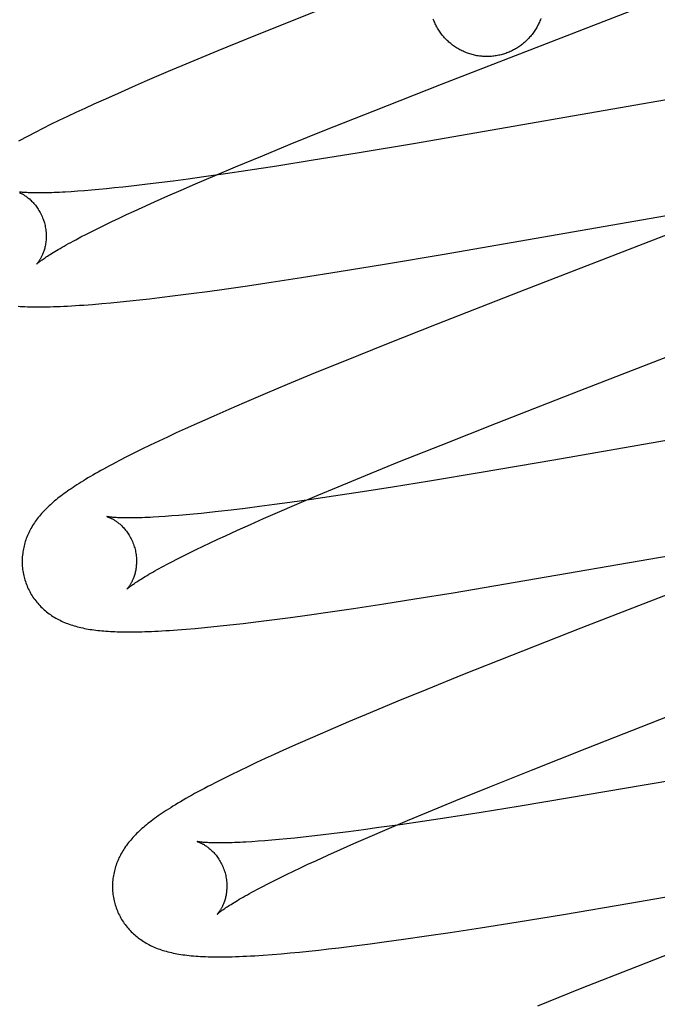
# Model space of a CAD drawing. Header units: inches. Extents: x 0 to 268, y 0 to 174.
# Tile 56 of 85: x 83.966 to 84.077, y 90.507 to 90.679. Entities that reach past the tile are written whole.
import ezdxf

# ---------------------------------------------------------------- set-up
doc = ezdxf.new("R2010")
doc.units = ezdxf.units.IN
doc.header["$LTSCALE"] = 14.749625
doc.header["$MEASUREMENT"] = 0
doc.linetypes.add('HIDDEN', pattern=[0.2, 0.1, -0.1])
doc.layers.add('DEFAULT_2', color=8, linetype='HIDDEN')

msp = doc.modelspace()

# ---------------------------------------------------------------- linework, layer by layer
at = {"layer": 'DEFAULT_2', "color": 8, "linetype": 'HIDDEN'}
for p, q in [((84.02024, 90.6816), (84.01165, 90.67818)), ((84.03952, 90.6678), (84.07514, 90.6816)), ((84.01165, 90.67818), (84.00541, 90.67567)), ((84.00541, 90.67567), (84.00037, 90.6736)), ((84.00037, 90.6736), (83.99549, 90.67158)), ((83.99549, 90.67158), (83.99171, 90.66999)), ((83.99171, 90.66999), (83.98806, 90.66843)), ((83.98806, 90.66843), (83.98541, 90.66728)), ((84.02753, 90.66308), (84.03952, 90.6678)), ((84.09843, 90.66845), (84.03497, 90.65745)), ((83.98284, 90.66614), (83.98034, 90.66503)), ((83.98541, 90.66728), (83.98284, 90.66614)), ((83.97872, 90.66429), (83.97714, 90.66356)), ((83.98034, 90.66503), (83.97872, 90.66429)), ((83.9756, 90.66285), (83.97409, 90.66214)), ((83.97714, 90.66356), (83.9756, 90.66285)), ((84.01912, 90.65974), (84.02753, 90.66308)), ((83.97262, 90.66143), (83.97117, 90.66073)), ((83.97409, 90.66214), (83.97262, 90.66143)), ((83.96847, 90.65937), (83.96725, 90.65874)), ((83.96978, 90.66004), (83.96847, 90.65937)), ((83.97117, 90.66073), (83.96978, 90.66004)), ((84.01305, 90.65729), (84.01912, 90.65974)), ((84.03497, 90.65745), (84.02475, 90.65574)), ((84.00819, 90.6553), (84.01305, 90.65729)), ((84.02475, 90.65574), (84.01707, 90.6545)), ((84.00351, 90.65336), (84.00819, 90.6553)), ((84.01707, 90.6545), (84.01074, 90.6535)), ((83.99993, 90.65185), (84.00351, 90.65336)), ((84.00566, 90.65272), (84.00175, 90.65215)), ((84.01074, 90.6535), (84.00566, 90.65272)), ((83.99007, 90.65056), (83.98762, 90.65026)), ((83.99261, 90.65088), (83.99007, 90.65056)), ((83.99524, 90.65123), (83.99261, 90.65088)), ((83.99797, 90.65161), (83.99524, 90.65123)), ((83.99649, 90.65038), (83.99993, 90.65185)), ((84.00175, 90.65215), (83.99797, 90.65161)), ((83.9759, 90.64909), (83.97478, 90.64901)), ((83.97708, 90.64918), (83.9759, 90.64909)), ((83.97832, 90.64928), (83.97708, 90.64918)), ((83.9796, 90.6494), (83.97832, 90.64928)), ((83.98095, 90.64953), (83.9796, 90.6494)), ((83.98234, 90.64967), (83.98095, 90.64953)), ((83.98379, 90.64982), (83.98234, 90.64967)), ((83.98529, 90.64999), (83.98379, 90.64982)), ((83.98762, 90.65026), (83.98529, 90.64999)), ((83.99163, 90.64827), (83.99401, 90.64931)), ((83.99401, 90.64931), (83.99649, 90.65038)), ((83.98717, 90.64627), (83.98935, 90.64725)), ((83.98935, 90.64725), (83.99163, 90.64827)), ((84.03997, 90.63812), (84.09238, 90.64723)), ((83.98443, 90.645), (83.98578, 90.64563)), ((83.98578, 90.64563), (83.98717, 90.64627)), ((83.9807, 90.64323), (83.98189, 90.6438)), ((83.98189, 90.6438), (83.98313, 90.6444)), ((83.98313, 90.6444), (83.98443, 90.645)), ((84.08526, 90.64395), (84.05304, 90.63148)), ((83.97744, 90.6416), (83.97847, 90.64213)), ((83.97847, 90.64213), (83.97956, 90.64267)), ((83.97956, 90.64267), (83.9807, 90.64323)), ((83.97556, 90.64062), (83.97647, 90.6411)), ((83.97647, 90.6411), (83.97744, 90.6416)), ((84.02953, 90.63636), (84.03997, 90.63812)), ((84.01503, 90.63402), (84.02162, 90.63507)), ((84.02162, 90.63507), (84.02953, 90.63636)), ((84.0097, 90.6332), (84.01503, 90.63402)), ((83.99571, 90.63121), (83.99858, 90.6316)), ((83.99858, 90.6316), (84.00153, 90.63201)), ((84.00153, 90.63201), (84.00556, 90.63259)), ((84.00556, 90.63259), (84.0097, 90.6332)), ((83.98335, 90.62976), (83.98501, 90.62993)), ((83.98501, 90.62993), (83.9867, 90.63011)), ((83.9867, 90.63011), (83.98843, 90.63031)), ((83.98843, 90.63031), (83.99019, 90.63052)), ((83.99019, 90.63052), (83.99292, 90.63085)), ((83.99292, 90.63085), (83.99571, 90.63121)), ((84.05304, 90.63148), (84.03856, 90.62581)), ((83.97851, 90.62933), (83.98009, 90.62946)), ((83.98009, 90.62946), (83.98171, 90.6296)), ((83.98171, 90.6296), (83.98335, 90.62976)), ((84.03856, 90.62581), (84.02988, 90.62237)), ((84.06355, 90.61421), (84.08924, 90.62415)), ((84.02988, 90.62237), (84.02253, 90.61941)), ((84.02253, 90.61941), (84.01744, 90.61734)), ((84.01744, 90.61734), (84.01251, 90.6153)), ((84.01251, 90.6153), (84.00869, 90.6137)), ((84.00869, 90.6137), (84.005, 90.61213)), ((84.04912, 90.60858), (84.06355, 90.61421)), ((84.00231, 90.61097), (83.9997, 90.60982)), ((84.005, 90.61213), (84.00231, 90.61097)), ((83.9997, 90.60982), (83.99717, 90.6087)), ((84.10912, 90.61079), (84.05916, 90.6021)), ((83.99471, 90.60759), (83.99313, 90.60686)), ((83.99717, 90.6087), (83.99471, 90.60759)), ((84.03943, 90.60475), (84.04912, 90.60858)), ((83.99158, 90.60615), (83.99006, 90.60543)), ((83.99313, 90.60686), (83.99158, 90.60615)), ((83.98857, 90.60472), (83.98712, 90.60401)), ((83.99006, 90.60543), (83.98857, 90.60472)), ((84.03218, 90.60185), (84.03943, 90.60475)), ((83.98441, 90.60266), (83.98318, 90.60202)), ((83.98573, 90.60332), (83.98441, 90.60266)), ((83.98712, 90.60401), (83.98573, 90.60332)), ((84.0262, 90.59942), (84.03218, 90.60185)), ((84.05916, 90.6021), (84.04641, 90.59993)), ((84.02142, 90.59745), (84.0262, 90.59942)), ((84.04641, 90.59993), (84.03743, 90.59844)), ((84.01775, 90.59592), (84.02142, 90.59745)), ((84.03093, 90.5974), (84.02569, 90.59658)), ((84.03743, 90.59844), (84.03093, 90.5974)), ((84.01422, 90.59442), (84.01775, 90.59592)), ((84.02064, 90.59581), (84.01675, 90.59524)), ((84.02569, 90.59658), (84.02064, 90.59581)), ((84.00768, 90.594), (84.00516, 90.59368)), ((84.01029, 90.59434), (84.00768, 90.594)), ((84.013, 90.59471), (84.01029, 90.59434)), ((84.01084, 90.59297), (84.01422, 90.59442)), ((84.01675, 90.59524), (84.013, 90.59471)), ((83.99121, 90.59226), (83.99011, 90.59219)), ((83.99236, 90.59235), (83.99121, 90.59226)), ((83.99357, 90.59245), (83.99236, 90.59235)), ((83.99484, 90.59256), (83.99357, 90.59245)), ((83.99616, 90.59268), (83.99484, 90.59256)), ((83.99753, 90.59281), (83.99616, 90.59268)), ((83.99896, 90.59296), (83.99753, 90.59281)), ((84.00044, 90.59312), (83.99896, 90.59296)), ((84.00275, 90.59339), (84.00044, 90.59312)), ((84.00516, 90.59368), (84.00275, 90.59339)), ((84.00841, 90.59191), (84.01084, 90.59297)), ((84.00385, 90.58988), (84.00608, 90.59088)), ((84.00608, 90.59088), (84.00841, 90.59191)), ((84.0507, 90.58047), (84.11314, 90.59129)), ((84.00037, 90.58828), (84.00173, 90.58891)), ((84.00173, 90.58891), (84.00385, 90.58988)), ((83.99661, 90.5865), (83.99781, 90.58708)), ((83.99781, 90.58708), (83.99907, 90.58767)), ((83.99907, 90.58767), (84.00037, 90.58828)), ((84.10157, 90.58737), (84.06387, 90.57275)), ((83.99334, 90.58486), (83.99437, 90.58539)), ((83.99437, 90.58539), (83.99547, 90.58593)), ((83.99547, 90.58593), (83.99661, 90.5865)), ((83.99143, 90.58387), (83.99236, 90.58436)), ((83.99236, 90.58436), (83.99334, 90.58486)), ((84.04153, 90.57894), (84.0507, 90.58047)), ((84.03483, 90.57786), (84.04153, 90.57894)), ((84.02412, 90.57621), (84.0294, 90.57701)), ((84.0294, 90.57701), (84.03483, 90.57786)), ((84.01312, 90.57464), (84.01603, 90.57504)), ((84.01603, 90.57504), (84.02001, 90.5756)), ((84.02001, 90.5756), (84.02412, 90.57621)), ((83.99972, 90.57303), (84.00139, 90.5732)), ((84.00139, 90.5732), (84.0031, 90.57339)), ((84.0031, 90.57339), (84.00484, 90.57359)), ((84.00484, 90.57359), (84.00752, 90.57391)), ((84.00752, 90.57391), (84.01028, 90.57426)), ((84.01028, 90.57426), (84.01312, 90.57464)), ((83.99337, 90.57246), (83.99487, 90.57258)), ((83.99487, 90.57258), (83.99644, 90.57271)), ((83.99644, 90.57271), (83.99806, 90.57286)), ((83.99806, 90.57286), (83.99972, 90.57303)), ((84.06387, 90.57275), (84.05172, 90.56798)), ((84.05172, 90.56798), (84.04315, 90.56457)), ((84.04315, 90.56457), (84.03692, 90.56205)), ((84.03692, 90.56205), (84.03188, 90.55999)), ((84.03188, 90.55999), (84.02701, 90.55797)), ((84.02701, 90.55797), (84.02324, 90.55638)), ((84.02324, 90.55638), (84.0196, 90.55482)), ((84.06489, 90.55178), (84.07932, 90.55741)), ((84.0196, 90.55482), (84.01695, 90.55367)), ((84.01438, 90.55254), (84.01189, 90.55143)), ((84.01695, 90.55367), (84.01438, 90.55254)), ((84.12449, 90.55393), (84.07458, 90.54524)), ((84.01189, 90.55143), (84.01027, 90.5507)), ((84.05521, 90.54795), (84.06489, 90.55178)), ((84.00715, 90.54925), (84.00565, 90.54854)), ((84.00869, 90.54997), (84.00715, 90.54925)), ((84.01027, 90.5507), (84.00869, 90.54997)), ((84.00418, 90.54784), (84.00275, 90.54714)), ((84.00565, 90.54854), (84.00418, 90.54784)), ((84.04795, 90.54505), (84.05521, 90.54795)), ((84.00133, 90.54644), (83.99996, 90.54574)), ((84.00275, 90.54714), (84.00133, 90.54644)), ((84.04198, 90.54262), (84.04795, 90.54505)), ((84.07458, 90.54524), (84.06186, 90.54308)), ((84.0372, 90.54065), (84.04198, 90.54262)), ((84.06186, 90.54308), (84.05291, 90.5416)), ((84.03353, 90.53912), (84.0372, 90.54065)), ((84.04642, 90.54056), (84.0412, 90.53974)), ((84.05291, 90.5416), (84.04642, 90.54056)), ((84.03, 90.53763), (84.03353, 90.53912)), ((84.03617, 90.53898), (84.03229, 90.53841)), ((84.0412, 90.53974), (84.03617, 90.53898)), ((84.02326, 90.53718), (84.02076, 90.53686)), ((84.02587, 90.53752), (84.02326, 90.53718)), ((84.02856, 90.53789), (84.02587, 90.53752)), ((84.02662, 90.53618), (84.03, 90.53763)), ((84.03229, 90.53841), (84.02856, 90.53789)), ((84.00745, 90.53551), (84.00633, 90.53543)), ((84.00862, 90.53559), (84.00745, 90.53551)), ((84.00985, 90.5357), (84.00862, 90.53559)), ((84.01114, 90.53581), (84.00985, 90.5357)), ((84.01248, 90.53594), (84.01114, 90.53581)), ((84.01387, 90.53608), (84.01248, 90.53594)), ((84.01532, 90.53623), (84.01387, 90.53608)), ((84.01681, 90.5364), (84.01532, 90.53623)), ((84.01836, 90.53657), (84.01681, 90.5364)), ((84.02076, 90.53686), (84.01836, 90.53657)), ((84.0242, 90.53512), (84.02662, 90.53618)), ((84.01964, 90.53309), (84.02187, 90.53409)), ((84.02187, 90.53409), (84.0242, 90.53512)), ((84.01616, 90.53149), (84.01752, 90.53212)), ((84.01752, 90.53212), (84.01964, 90.53309)), ((84.07245, 90.52469), (84.12154, 90.53323)), ((84.0124, 90.5297), (84.0136, 90.53028)), ((84.0136, 90.53028), (84.01486, 90.53088)), ((84.01486, 90.53088), (84.01616, 90.53149)), ((84.00913, 90.52807), (84.01016, 90.5286)), ((84.01016, 90.5286), (84.01126, 90.52914)), ((84.01126, 90.52914), (84.0124, 90.5297)), ((84.00723, 90.52708), (84.00815, 90.52757)), ((84.00815, 90.52757), (84.00913, 90.52807)), ((84.06083, 90.52273), (84.07245, 90.52469)), ((84.05292, 90.52144), (84.06083, 90.52273)), ((84.04101, 90.51958), (84.04633, 90.5204)), ((84.04633, 90.5204), (84.05292, 90.52144)), ((84.09152, 90.52057), (84.07358, 90.51358)), ((84.0299, 90.51798), (84.03284, 90.51839)), ((84.03284, 90.51839), (84.03687, 90.51897)), ((84.03687, 90.51897), (84.04101, 90.51958)), ((84.01467, 90.51615), (84.01633, 90.51632)), ((84.01633, 90.51632), (84.01803, 90.5165)), ((84.01803, 90.5165), (84.01976, 90.5167)), ((84.01976, 90.5167), (84.02153, 90.51691)), ((84.02153, 90.51691), (84.02424, 90.51724)), ((84.02424, 90.51724), (84.02703, 90.5176)), ((84.02703, 90.5176), (84.0299, 90.51798)), ((84.0099, 90.51573), (84.01147, 90.51586)), ((84.01147, 90.51586), (84.01305, 90.516)), ((84.01305, 90.516), (84.01467, 90.51615)), ((84.07358, 90.51358), (84.06374, 90.5097)), ((84.06374, 90.5097), (84.05631, 90.50672))]:
    msp.add_line(p, q, dxfattribs=at)
for points in [[(84.05012, 90.673), (84.04991, 90.67294), (84.0497, 90.67289), (84.0495, 90.67285), (84.04929, 90.6728), (84.04908, 90.67277), (84.04887, 90.67273), (84.04866, 90.67271), (84.04845, 90.67268), (84.04824, 90.67266), (84.04803, 90.67265), (84.04781, 90.67264), (84.0476, 90.67263), (84.04739, 90.67263), (84.04718, 90.67264), (84.04697, 90.67264), (84.04675, 90.67266), (84.04654, 90.67267), (84.04633, 90.67269), (84.04612, 90.67272), (84.04591, 90.67275), (84.0457, 90.67278), (84.04549, 90.67282), (84.04528, 90.67287), (84.04508, 90.67291), (84.04487, 90.67297), (84.04467, 90.67302), (84.04446, 90.67308), (84.04426, 90.67315), (84.04406, 90.67322), (84.04386, 90.67329), (84.04366, 90.67337), (84.04347, 90.67345), (84.04327, 90.67354), (84.04308, 90.67363), (84.04289, 90.67372), (84.0427, 90.67382), (84.04252, 90.67392), (84.04233, 90.67403), (84.04215, 90.67414), (84.04197, 90.67426), (84.0418, 90.67437), (84.04162, 90.67449), (84.04145, 90.67462), (84.04128, 90.67475), (84.04112, 90.67488), (84.04095, 90.67502), (84.04079, 90.67516), (84.04064, 90.6753), (84.04048, 90.67544), (84.04033, 90.67559), (84.04018, 90.67575), (84.04004, 90.6759), (84.0399, 90.67606), (84.03976, 90.67622), (84.03963, 90.67639), (84.0395, 90.67655), (84.03937, 90.67672), (84.03925, 90.6769), (84.03913, 90.67707), (84.03901, 90.67725), (84.0389, 90.67743), (84.03879, 90.67761), (84.03868, 90.6778), (84.03858, 90.67798), (84.03849, 90.67817), (84.03839, 90.67836), (84.03831, 90.67856), (84.03822, 90.67875), (84.03814, 90.67895), (84.03806, 90.67914)], [(84.05685, 90.67926), (84.05678, 90.67906), (84.0567, 90.67886), (84.05662, 90.67866), (84.05653, 90.67847), (84.05644, 90.67828), (84.05634, 90.67809), (84.05625, 90.6779), (84.05614, 90.67771), (84.05604, 90.67753), (84.05593, 90.67735), (84.05581, 90.67717), (84.0557, 90.67699), (84.05557, 90.67682), (84.05545, 90.67665), (84.05532, 90.67648), (84.05519, 90.67631), (84.05505, 90.67615), (84.05491, 90.67599), (84.05477, 90.67583), (84.05462, 90.67568), (84.05447, 90.67553), (84.05432, 90.67538), (84.05417, 90.67523), (84.05401, 90.67509), (84.05385, 90.67496), (84.05368, 90.67482), (84.05351, 90.67469), (84.05334, 90.67456), (84.05317, 90.67444), (84.053, 90.67432), (84.05282, 90.6742), (84.05264, 90.67409), (84.05246, 90.67398), (84.05227, 90.67388), (84.05209, 90.67378), (84.0519, 90.67368), (84.05171, 90.67359), (84.05151, 90.6735), (84.05132, 90.67342), (84.05112, 90.67334), (84.05092, 90.67326), (84.05072, 90.67319), (84.05052, 90.67312), (84.05032, 90.67306), (84.05012, 90.673)], [(83.96725, 90.65874), (83.96667, 90.65844), (83.96611, 90.65814), (83.96557, 90.65785)], [(83.97478, 90.64901), (83.97373, 90.64895), (83.97322, 90.64892), (83.97273, 90.6489), (83.97225, 90.64888), (83.97179, 90.64886), (83.97135, 90.64884), (83.97092, 90.64883), (83.9705, 90.64882), (83.97011, 90.64881), (83.96973, 90.6488), (83.96936, 90.6488), (83.96901, 90.6488), (83.96868, 90.6488), (83.96837, 90.6488), (83.96807, 90.64881), (83.96778, 90.64882), (83.96751, 90.64883), (83.96726, 90.64884), (83.96703, 90.64885), (83.96681, 90.64886), (83.96661, 90.64887), (83.96642, 90.64889), (83.96625, 90.6489), (83.96609, 90.64891), (83.96594, 90.64893), (83.96581, 90.64894), (83.9657, 90.64896)], [(83.96574, 90.64884), (83.96583, 90.6488), (83.96591, 90.64876), (83.966, 90.64872), (83.96609, 90.64867), (83.96619, 90.64862), (83.96629, 90.64856), (83.9664, 90.6485), (83.9665, 90.64844), (83.96661, 90.64837), (83.96673, 90.64829), (83.96684, 90.64821), (83.96696, 90.64813), (83.96708, 90.64804), (83.9672, 90.64794), (83.96733, 90.64784), (83.96745, 90.64774), (83.96758, 90.64762), (83.96771, 90.64751), (83.96784, 90.64738), (83.96797, 90.64725), (83.9681, 90.64711), (83.96824, 90.64696), (83.96837, 90.64681), (83.9685, 90.64665), (83.96863, 90.64649), (83.96876, 90.64631), (83.96888, 90.64613), (83.96901, 90.64595), (83.96913, 90.64575), (83.96925, 90.64555), (83.96936, 90.64535), (83.96947, 90.64514), (83.96957, 90.64492), (83.96967, 90.6447), (83.96977, 90.64447), (83.96986, 90.64424), (83.96994, 90.64401), (83.97001, 90.64377), (83.97007, 90.64357)], [(83.97007, 90.64357), (83.97013, 90.64336), (83.97019, 90.64311), (83.97024, 90.64287), (83.97028, 90.64263), (83.97032, 90.64239), (83.97034, 90.64215), (83.97037, 90.64191), (83.97038, 90.64167), (83.97039, 90.64143), (83.97039, 90.6412), (83.97039, 90.64097), (83.97038, 90.64075), (83.97036, 90.64053), (83.97034, 90.64032), (83.97032, 90.64011), (83.97029, 90.6399), (83.97025, 90.6397), (83.97021, 90.63951), (83.97017, 90.63933), (83.97013, 90.63915), (83.97008, 90.63897), (83.97003, 90.6388), (83.96998, 90.63864), (83.96993, 90.63848), (83.96987, 90.63833), (83.96982, 90.63819), (83.96976, 90.63805), (83.9697, 90.63792), (83.96964, 90.63779), (83.96959, 90.63767), (83.96953, 90.63755), (83.96947, 90.63744), (83.96941, 90.63734), (83.96935, 90.63723), (83.9693, 90.63714), (83.96924, 90.63705), (83.96919, 90.63697), (83.96914, 90.63689), (83.96909, 90.63681), (83.96904, 90.63675), (83.96899, 90.63668), (83.96895, 90.63663), (83.96891, 90.63657), (83.96887, 90.63653), (83.96884, 90.63649), (83.96881, 90.63645), (83.96878, 90.63642), (83.96876, 90.6364), (83.96875, 90.63639), (83.96874, 90.63637), (83.96873, 90.63637)], [(83.96873, 90.63637), (83.96874, 90.63638), (83.96876, 90.63639), (83.96878, 90.63642), (83.96881, 90.63644), (83.96885, 90.63648), (83.9689, 90.63652), (83.96896, 90.63657), (83.96903, 90.63663), (83.96911, 90.6367), (83.96921, 90.63677), (83.96931, 90.63685), (83.96943, 90.63693), (83.96955, 90.63703), (83.9697, 90.63713), (83.96985, 90.63724), (83.97002, 90.63736), (83.9702, 90.63748), (83.9704, 90.63761), (83.97061, 90.63775), (83.97083, 90.6379), (83.97107, 90.63805), (83.97133, 90.63821), (83.9716, 90.63838), (83.97188, 90.63855), (83.97218, 90.63873), (83.9725, 90.63891), (83.97283, 90.63911), (83.97317, 90.63931), (83.97353, 90.63951), (83.97391, 90.63972), (83.9743, 90.63994), (83.9747, 90.64016), (83.97512, 90.64039), (83.97556, 90.64062)], [(83.96547, 90.62899), (83.96586, 90.62897), (83.96627, 90.62895), (83.96668, 90.62893), (83.96711, 90.62892), (83.96755, 90.62891), (83.96801, 90.6289), (83.96848, 90.62889), (83.96896, 90.62889), (83.96946, 90.62889), (83.96998, 90.6289), (83.97052, 90.6289), (83.97107, 90.62892), (83.97165, 90.62893), (83.97224, 90.62895), (83.97285, 90.62898), (83.97348, 90.629), (83.97414, 90.62904), (83.97482, 90.62907), (83.97551, 90.62911), (83.97623, 90.62916), (83.97697, 90.62921), (83.97851, 90.62933)], [(83.98318, 90.60202), (83.98259, 90.60172), (83.98202, 90.60142), (83.98148, 90.60112), (83.98095, 90.60084), (83.98043, 90.60055), (83.97994, 90.60028), (83.97946, 90.60001), (83.979, 90.59975), (83.97855, 90.59949), (83.97811, 90.59924), (83.97769, 90.59899), (83.97728, 90.59874), (83.97689, 90.5985), (83.97651, 90.59826), (83.97613, 90.59803), (83.97577, 90.5978), (83.97542, 90.59757), (83.97508, 90.59735), (83.97475, 90.59712), (83.97443, 90.5969), (83.97411, 90.59668), (83.97381, 90.59647), (83.97351, 90.59625), (83.97322, 90.59604), (83.97293, 90.59582), (83.97266, 90.59561), (83.97239, 90.5954), (83.97212, 90.59518), (83.97186, 90.59497), (83.97161, 90.59475)], [(83.97161, 90.59475), (83.97136, 90.59454), (83.97112, 90.59432), (83.97089, 90.59411), (83.97066, 90.59389), (83.97043, 90.59367), (83.97021, 90.59345), (83.97, 90.59322), (83.96979, 90.593), (83.96959, 90.59277), (83.96939, 90.59255), (83.9692, 90.59232), (83.96901, 90.59209), (83.96883, 90.59185), (83.96866, 90.59162), (83.96849, 90.59138), (83.96832, 90.59114), (83.96817, 90.5909), (83.96801, 90.59066), (83.96787, 90.59042), (83.96773, 90.59017), (83.96759, 90.58992), (83.96746, 90.58967), (83.96734, 90.58942), (83.96723, 90.58917), (83.96712, 90.58892), (83.96702, 90.58867), (83.96692, 90.58842), (83.96683, 90.58816), (83.96674, 90.58791), (83.96666, 90.58765), (83.96659, 90.58739), (83.96652, 90.58713), (83.96646, 90.58686), (83.96641, 90.5866), (83.96636, 90.58633), (83.96631, 90.58606), (83.96628, 90.58579), (83.96625, 90.58552), (83.96622, 90.58524), (83.9662, 90.58497), (83.96619, 90.58469), (83.96619, 90.58441), (83.96619, 90.58414), (83.9662, 90.58386), (83.96622, 90.58358), (83.96624, 90.5833), (83.96627, 90.58302), (83.96631, 90.58275), (83.96636, 90.58247), (83.96641, 90.5822), (83.96647, 90.58192), (83.96653, 90.58165), (83.9666, 90.58142)], [(83.98103, 90.59224), (83.98101, 90.59224), (83.981, 90.59225), (83.981, 90.59225), (83.981, 90.59225), (83.98102, 90.59224), (83.98104, 90.59224), (83.98107, 90.59223), (83.9811, 90.59222), (83.98115, 90.5922), (83.9812, 90.59218), (83.98125, 90.59216), (83.98131, 90.59214), (83.98138, 90.59211), (83.98145, 90.59209), (83.98153, 90.59205), (83.98161, 90.59202), (83.9817, 90.59197), (83.98179, 90.59193), (83.98188, 90.59188), (83.98198, 90.59183), (83.98208, 90.59177), (83.98218, 90.59171), (83.98229, 90.59165), (83.9824, 90.59158), (83.98251, 90.5915), (83.98263, 90.59143), (83.98275, 90.59134), (83.98287, 90.59125), (83.98299, 90.59116), (83.98311, 90.59106), (83.98324, 90.59095), (83.98337, 90.59084), (83.9835, 90.59072), (83.98363, 90.5906), (83.98376, 90.59046), (83.98389, 90.59033), (83.98402, 90.59018), (83.98415, 90.59003), (83.98428, 90.58987), (83.98441, 90.5897), (83.98454, 90.58953), (83.98467, 90.58935), (83.98479, 90.58916), (83.98492, 90.58897), (83.98503, 90.58877), (83.98515, 90.58856), (83.98526, 90.58835), (83.98536, 90.58813), (83.98546, 90.58791), (83.98556, 90.58768), (83.98565, 90.58745), (83.98573, 90.58722), (83.9858, 90.58698), (83.98586, 90.58678)], [(83.99011, 90.59219), (83.98908, 90.59213), (83.98858, 90.59211), (83.9881, 90.59209), (83.98764, 90.59207), (83.98719, 90.59205), (83.98676, 90.59204), (83.98635, 90.59203), (83.98595, 90.59202), (83.98556, 90.59201), (83.9852, 90.59201), (83.98485, 90.59201), (83.98451, 90.59201), (83.98419, 90.59201), (83.98389, 90.59202), (83.9836, 90.59202), (83.98333, 90.59203), (83.98308, 90.59204), (83.98284, 90.59205), (83.98262, 90.59207), (83.98242, 90.59208), (83.98223, 90.59209), (83.98205, 90.59211), (83.98189, 90.59212), (83.98175, 90.59214), (83.98162, 90.59215), (83.9815, 90.59217), (83.9814, 90.59218), (83.98131, 90.59219), (83.98123, 90.5922), (83.98116, 90.59221), (83.98111, 90.59222), (83.98107, 90.59223), (83.98104, 90.59224), (83.98103, 90.59224)], [(83.98586, 90.58678), (83.98592, 90.58656), (83.98598, 90.58632), (83.98603, 90.58608), (83.98607, 90.58584), (83.98611, 90.58559), (83.98614, 90.58535), (83.98616, 90.58511), (83.98617, 90.58487), (83.98618, 90.58464), (83.98618, 90.58441), (83.98618, 90.58418), (83.98617, 90.58395), (83.98615, 90.58373), (83.98613, 90.58352), (83.98611, 90.58331), (83.98608, 90.5831), (83.98604, 90.58291), (83.986, 90.58271), (83.98596, 90.58253), (83.98592, 90.58235), (83.98587, 90.58217), (83.98582, 90.582), (83.98577, 90.58184), (83.98572, 90.58168), (83.98566, 90.58153), (83.9856, 90.58139), (83.98555, 90.58125), (83.98549, 90.58112), (83.98543, 90.58099), (83.98537, 90.58087), (83.98531, 90.58075), (83.98526, 90.58064), (83.9852, 90.58054), (83.98514, 90.58044), (83.98508, 90.58034), (83.98503, 90.58025), (83.98497, 90.58017), (83.98492, 90.58009), (83.98487, 90.58002), (83.98482, 90.57995), (83.98478, 90.57989), (83.98473, 90.57983), (83.98469, 90.57978), (83.98466, 90.57973), (83.98462, 90.57969), (83.98459, 90.57966), (83.98457, 90.57963), (83.98455, 90.57961), (83.98453, 90.57959), (83.98453, 90.57958), (83.98452, 90.57958)], [(83.98452, 90.57958), (83.98453, 90.57959), (83.98455, 90.57961), (83.98457, 90.57963), (83.98461, 90.57966), (83.98465, 90.57969), (83.9847, 90.57974), (83.98476, 90.57979), (83.98483, 90.57985), (83.98492, 90.57991), (83.98501, 90.57999), (83.98512, 90.58007), (83.98523, 90.58015), (83.98536, 90.58025), (83.98551, 90.58035), (83.98566, 90.58046), (83.98583, 90.58058), (83.98602, 90.58071), (83.98622, 90.58084), (83.98643, 90.58098), (83.98666, 90.58113), (83.9869, 90.58128), (83.98716, 90.58144), (83.98743, 90.58161), (83.98772, 90.58179), (83.98803, 90.58197), (83.98834, 90.58216), (83.98868, 90.58235), (83.98903, 90.58255), (83.98939, 90.58276), (83.98977, 90.58297), (83.99016, 90.58319), (83.99057, 90.58341), (83.99099, 90.58364), (83.99143, 90.58387)], [(83.9666, 90.58142), (83.96666, 90.58119), (83.96675, 90.58093), (83.96684, 90.58066), (83.96693, 90.5804), (83.96704, 90.58014), (83.96715, 90.57988), (83.96726, 90.57963), (83.96739, 90.57938), (83.96751, 90.57914), (83.96765, 90.57889), (83.96779, 90.57865), (83.96793, 90.57842), (83.96808, 90.57819), (83.96824, 90.57796), (83.9684, 90.57774), (83.96857, 90.57752), (83.96874, 90.57731), (83.96891, 90.5771), (83.96909, 90.5769), (83.96928, 90.5767), (83.96947, 90.5765), (83.96966, 90.57631), (83.96986, 90.57613), (83.97006, 90.57595), (83.97026, 90.57578), (83.97047, 90.57561), (83.97068, 90.57544), (83.9709, 90.57528), (83.97112, 90.57512), (83.97134, 90.57496), (83.97158, 90.57481), (83.97181, 90.57467), (83.97206, 90.57452), (83.9723, 90.57438), (83.97255, 90.57425), (83.97281, 90.57412), (83.97307, 90.57399), (83.97333, 90.57387), (83.97359, 90.57376), (83.97386, 90.57365), (83.97414, 90.57354), (83.97441, 90.57344), (83.97469, 90.57334), (83.97498, 90.57325), (83.97527, 90.57316), (83.97556, 90.57308), (83.97586, 90.57299), (83.97616, 90.57292), (83.97646, 90.57285), (83.97677, 90.57278), (83.97708, 90.57271), (83.9774, 90.57265), (83.97772, 90.57259), (83.97805, 90.57254), (83.97838, 90.57249), (83.97871, 90.57244), (83.97905, 90.5724), (83.9794, 90.57236), (83.97975, 90.57232), (83.9801, 90.57229), (83.98047, 90.57226), (83.98084, 90.57223), (83.98122, 90.5722), (83.98161, 90.57218), (83.982, 90.57216), (83.98241, 90.57214), (83.98282, 90.57213), (83.98325, 90.57212), (83.98369, 90.57211), (83.98413, 90.5721), (83.98459, 90.5721), (83.98506, 90.5721), (83.98555, 90.5721), (83.98605, 90.57211), (83.98656, 90.57212), (83.98709, 90.57213), (83.98763, 90.57215), (83.9882, 90.57217), (83.98878, 90.57219), (83.98937, 90.57222), (83.98999, 90.57225), (83.99063, 90.57228), (83.99128, 90.57232), (83.99196, 90.57236), (83.99337, 90.57246)], [(83.99996, 90.54574), (83.9993, 90.5454), (83.99866, 90.54507), (83.99805, 90.54475), (83.99746, 90.54443), (83.99689, 90.54413), (83.99634, 90.54383), (83.99581, 90.54353), (83.9953, 90.54325), (83.9948, 90.54297), (83.99433, 90.54269), (83.99386, 90.54242), (83.99342, 90.54216), (83.99298, 90.54189), (83.99256, 90.54164), (83.99216, 90.54138), (83.99176, 90.54114), (83.99138, 90.54089), (83.99101, 90.54065), (83.99065, 90.54041), (83.99031, 90.54018), (83.98997, 90.53994), (83.98965, 90.53971), (83.98933, 90.53949), (83.98903, 90.53926), (83.98873, 90.53904), (83.98845, 90.53882), (83.98817, 90.5386), (83.9879, 90.53838), (83.98763, 90.53816), (83.98738, 90.53794)], [(83.98738, 90.53794), (83.98713, 90.53772), (83.98689, 90.53751), (83.98665, 90.53729), (83.98642, 90.53707), (83.9862, 90.53685), (83.98598, 90.53663), (83.98576, 90.53641), (83.98556, 90.53618), (83.98535, 90.53596), (83.98516, 90.53573), (83.98497, 90.5355), (83.98478, 90.53527), (83.9846, 90.53504), (83.98443, 90.5348), (83.98426, 90.53457), (83.9841, 90.53433), (83.98394, 90.53409), (83.98379, 90.53385), (83.98365, 90.5336), (83.98351, 90.53336), (83.98337, 90.53311), (83.98324, 90.53286), (83.98312, 90.53261), (83.98301, 90.53236), (83.9829, 90.53211), (83.9828, 90.53186), (83.9827, 90.53161), (83.98261, 90.53136), (83.98253, 90.5311), (83.98245, 90.53084), (83.98238, 90.53058), (83.98231, 90.53032), (83.98225, 90.53006), (83.98219, 90.52979), (83.98214, 90.52953), (83.9821, 90.52926), (83.98207, 90.52899), (83.98204, 90.52872), (83.98201, 90.52844), (83.98199, 90.52817), (83.98198, 90.52789), (83.98198, 90.52761), (83.98198, 90.52734), (83.98199, 90.52706), (83.98201, 90.52678), (83.98204, 90.52651), (83.98207, 90.52623), (83.9821, 90.52595), (83.98215, 90.52568), (83.9822, 90.5254), (83.98226, 90.52513), (83.98233, 90.52486), (83.98239, 90.52463)], [(83.99682, 90.53545), (83.9968, 90.53545), (83.99679, 90.53546), (83.9968, 90.53545), (83.99681, 90.53545), (83.99683, 90.53544), (83.99686, 90.53543), (83.9969, 90.53542), (83.99694, 90.53541), (83.99699, 90.53539), (83.99705, 90.53537), (83.99711, 90.53535), (83.99718, 90.53532), (83.99725, 90.53529), (83.99733, 90.53526), (83.99741, 90.53522), (83.99749, 90.53518), (83.99758, 90.53514), (83.99768, 90.53509), (83.99778, 90.53503), (83.99788, 90.53498), (83.99798, 90.53492), (83.99809, 90.53485), (83.9982, 90.53478), (83.99831, 90.53471), (83.99843, 90.53463), (83.99854, 90.53455), (83.99866, 90.53446), (83.99879, 90.53436), (83.99891, 90.53426), (83.99904, 90.53415), (83.99916, 90.53404), (83.99929, 90.53392), (83.99942, 90.5338), (83.99956, 90.53366), (83.99969, 90.53353), (83.99982, 90.53338), (83.99995, 90.53323), (84.00008, 90.53307), (84.00021, 90.5329), (84.00034, 90.53273), (84.00046, 90.53255), (84.00059, 90.53236), (84.00071, 90.53217), (84.00083, 90.53197), (84.00094, 90.53177), (84.00105, 90.53155), (84.00116, 90.53134), (84.00126, 90.53112), (84.00135, 90.53089), (84.00144, 90.53066), (84.00152, 90.53043), (84.0016, 90.53019), (84.00166, 90.52999)], [(84.00633, 90.53543), (84.00527, 90.53537), (84.00477, 90.53534), (84.00428, 90.53531), (84.0038, 90.53529), (84.00334, 90.53527), (84.0029, 90.53526), (84.00247, 90.53524), (84.00206, 90.53523), (84.00167, 90.53523), (84.00129, 90.53522), (84.00092, 90.53522), (84.00058, 90.53522), (84.00024, 90.53522), (83.99993, 90.53522), (83.99963, 90.53523), (83.99935, 90.53523), (83.99908, 90.53524), (83.99883, 90.53525), (83.9986, 90.53527), (83.99838, 90.53528), (83.99818, 90.53529), (83.99799, 90.5353), (83.99782, 90.53532), (83.99766, 90.53533), (83.99752, 90.53535), (83.99739, 90.53536), (83.99728, 90.53538), (83.99717, 90.53539), (83.99709, 90.5354), (83.99701, 90.53541), (83.99695, 90.53543), (83.99689, 90.53543), (83.99685, 90.53544), (83.99682, 90.53545), (83.99682, 90.53545)], [(84.00166, 90.52999), (84.00171, 90.52977), (84.00177, 90.52953), (84.00182, 90.52929), (84.00186, 90.52904), (84.0019, 90.5288), (84.00193, 90.52856), (84.00195, 90.52832), (84.00196, 90.52808), (84.00197, 90.52785), (84.00197, 90.52762), (84.00197, 90.52739), (84.00196, 90.52716), (84.00194, 90.52694), (84.00192, 90.52673), (84.0019, 90.52652), (84.00187, 90.52631), (84.00183, 90.52612), (84.00179, 90.52592), (84.00175, 90.52574), (84.00171, 90.52556), (84.00166, 90.52538), (84.00161, 90.52521), (84.00156, 90.52505), (84.00151, 90.52489), (84.00145, 90.52474), (84.0014, 90.5246), (84.00134, 90.52446), (84.00128, 90.52433), (84.00122, 90.5242), (84.00116, 90.52408), (84.00111, 90.52396), (84.00105, 90.52385), (84.00099, 90.52375), (84.00093, 90.52365), (84.00088, 90.52355), (84.00082, 90.52346), (84.00077, 90.52338), (84.00071, 90.5233), (84.00066, 90.52323), (84.00061, 90.52316), (84.00057, 90.52309), (84.00053, 90.52304), (84.00048, 90.52299), (84.00045, 90.52294), (84.00041, 90.5229), (84.00039, 90.52287), (84.00036, 90.52284), (84.00034, 90.52282), (84.00033, 90.5228), (84.00032, 90.52279), (84.00031, 90.52279)], [(84.00031, 90.52279), (84.00032, 90.5228), (84.00034, 90.52281), (84.00037, 90.52284), (84.0004, 90.52287), (84.00044, 90.5229), (84.00049, 90.52295), (84.00055, 90.523), (84.00063, 90.52306), (84.00071, 90.52312), (84.0008, 90.5232), (84.00091, 90.52328), (84.00103, 90.52336), (84.00116, 90.52346), (84.0013, 90.52356), (84.00146, 90.52367), (84.00163, 90.52379), (84.00181, 90.52392), (84.00201, 90.52405), (84.00222, 90.52419), (84.00245, 90.52434), (84.0027, 90.52449), (84.00295, 90.52465), (84.00323, 90.52482), (84.00352, 90.525), (84.00382, 90.52518), (84.00414, 90.52537), (84.00447, 90.52556), (84.00482, 90.52576), (84.00518, 90.52597), (84.00556, 90.52618), (84.00595, 90.5264), (84.00636, 90.52662), (84.00679, 90.52685), (84.00723, 90.52708)], [(83.98239, 90.52463), (83.98245, 90.5244), (83.98254, 90.52413), (83.98263, 90.52387), (83.98272, 90.52361), (83.98283, 90.52335), (83.98294, 90.52309), (83.98306, 90.52284), (83.98318, 90.52259), (83.98331, 90.52234), (83.98344, 90.5221), (83.98358, 90.52186), (83.98373, 90.52162), (83.98388, 90.52139), (83.98404, 90.52116), (83.9842, 90.52094), (83.98436, 90.52072), (83.98454, 90.52051), (83.98471, 90.5203), (83.98489, 90.5201), (83.98508, 90.5199), (83.98527, 90.5197), (83.98546, 90.51952), (83.98566, 90.51933), (83.98586, 90.51915), (83.98606, 90.51898), (83.98627, 90.51881), (83.98648, 90.51864), (83.9867, 90.51848), (83.98692, 90.51832), (83.98715, 90.51816), (83.98738, 90.51801), (83.98762, 90.51787), (83.98786, 90.51772), (83.98811, 90.51758), (83.98836, 90.51745), (83.98862, 90.51732), (83.98888, 90.51719), (83.98914, 90.51707), (83.98941, 90.51696), (83.98967, 90.51685), (83.98995, 90.51674), (83.99023, 90.51664), (83.99051, 90.51654), (83.99079, 90.51645), (83.99108, 90.51636), (83.99138, 90.51628), (83.99168, 90.5162), (83.99198, 90.51612), (83.99229, 90.51605), (83.9926, 90.51598), (83.99292, 90.51591), (83.99325, 90.51585), (83.99358, 90.51579), (83.99392, 90.51574), (83.99427, 90.51569), (83.99462, 90.51564), (83.99499, 90.51559), (83.99536, 90.51555), (83.99575, 90.51551), (83.99614, 90.51548), (83.99654, 90.51544), (83.99695, 90.51542), (83.99737, 90.51539), (83.99781, 90.51537), (83.99825, 90.51535), (83.99871, 90.51533), (83.99918, 90.51532), (83.99967, 90.51531), (84.00016, 90.51531), (84.00068, 90.51531), (84.0012, 90.51531), (84.00174, 90.51532), (84.0023, 90.51533), (84.00288, 90.51534), (84.00348, 90.51536), (84.0041, 90.51538), (84.00474, 90.51541), (84.00541, 90.51544), (84.00611, 90.51547), (84.00684, 90.51552), (84.00758, 90.51556), (84.00834, 90.51561), (84.0099, 90.51573)]]:
    msp.add_lwpolyline(points, dxfattribs=at)
for radius in [0.375, 0.3125, 0.3025, 0.25]:
    msp.add_arc((83.98199, 90.46165), radius, 90, 180, dxfattribs=at)

doc.saveas('drawing.dxf')
